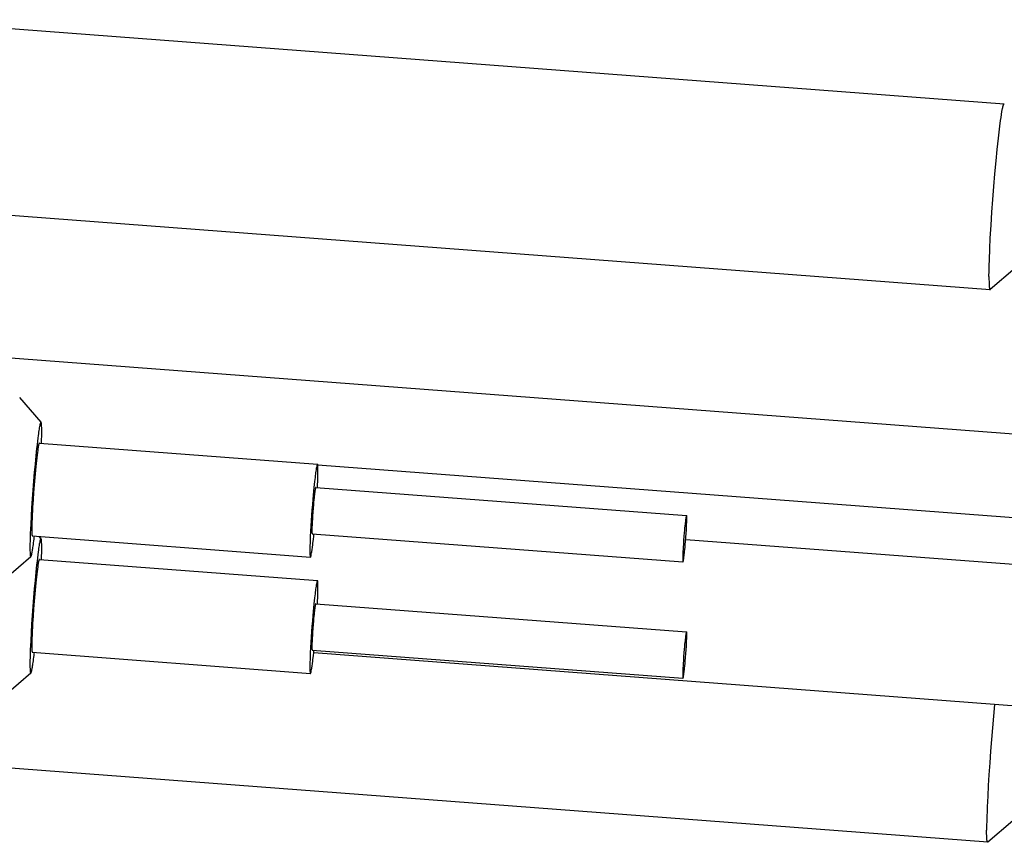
# Model space of a CAD drawing. Extents: x 0 to 1189, y 0 to 841.
# Tile 46 of 76: x 356 to 371, y 121 to 133. Entities that reach past the tile are written whole.
import ezdxf

# ---------------------------------------------------------------- set-up
doc = ezdxf.new("R2010")
doc.units = 0
doc.header["$LTSCALE"] = 65.395
doc.layers.add('mg_3_BL8', color=7, linetype='CONTINUOUS')

# ---------------------------------------------------------------- blocks, each defined once
blk = doc.blocks.new('MG_3_BL8', base_point=(356.453, 141.465))
at = {"layer": 'mg_3_BL8', "color": 2, "linetype": 'CONTINUOUS'}
for p, q in [((371.198, 131.734), (354.462, 133.002)), ((370.986, 128.942), (354.25, 130.21)), ((371.364, 129.265), (370.989, 128.943)), ((370.97, 129.09), (370.971, 129.069)), ((371.9, 126.728), (355.164, 127.996)), ((356.709, 126.948), (356.387, 127.323)), ((356.683, 126.635), (360.867, 126.318)), ((360.871, 126.309), (391.602, 123.981)), ((360.874, 126.27), (360.874, 126.275)), ((360.875, 126.241), (360.875, 126.253)), ((360.871, 126.066), (360.873, 126.111)), ((360.84, 125.969), (366.419, 125.546)), ((366.423, 125.522), (366.423, 125.525)), ((366.423, 125.508), (366.423, 125.514)), ((356.569, 125.316), (356.569, 125.305)), ((356.57, 125.287), (356.57, 125.282)), ((356.577, 125.239), (360.761, 124.922)), ((356.709, 125.198), (356.68, 125.231)), ((360.759, 125.233), (360.757, 125.169)), ((360.784, 125.31), (360.784, 125.304)), ((360.784, 125.295), (360.784, 125.293)), ((360.788, 125.271), (366.366, 124.848)), ((360.806, 125.192), (360.81, 125.231)), ((366.407, 125.187), (391.549, 123.283)), ((360.755, 125.131), (360.754, 125.093)), ((360.757, 125.169), (360.755, 125.131)), ((356.555, 124.926), (356.181, 124.604)), ((356.683, 124.885), (360.867, 124.568)), ((360.753, 124.999), (360.753, 124.988)), ((360.754, 124.97), (360.754, 124.965)), ((360.774, 124.959), (360.779, 124.988)), ((366.362, 124.887), (366.362, 124.881)), ((366.363, 124.873), (366.363, 124.87)), ((360.874, 124.52), (360.874, 124.525)), ((360.875, 124.491), (360.875, 124.503)), ((360.871, 124.316), (360.873, 124.361)), ((360.84, 124.219), (366.419, 123.796)), ((366.423, 123.772), (366.423, 123.775)), ((366.423, 123.758), (366.423, 123.764)), ((356.569, 123.566), (356.569, 123.555)), ((360.784, 123.56), (360.784, 123.554)), ((360.784, 123.545), (360.784, 123.543)), ((356.57, 123.537), (356.57, 123.532)), ((356.577, 123.489), (360.761, 123.172)), ((360.757, 123.419), (360.755, 123.381)), ((360.759, 123.483), (360.757, 123.419)), ((360.788, 123.521), (366.366, 123.098)), ((360.806, 123.442), (360.81, 123.481)), ((371.451, 122.674), (360.81, 123.48)), ((360.753, 123.249), (360.753, 123.238)), ((360.755, 123.381), (360.754, 123.343)), ((356.555, 123.176), (356.181, 122.854)), ((360.754, 123.22), (360.754, 123.215)), ((360.774, 123.209), (360.779, 123.238)), ((366.362, 123.137), (366.362, 123.131)), ((366.363, 123.123), (366.363, 123.12)), ((370.951, 120.632), (354.215, 121.9)), ((371.328, 120.956), (370.954, 120.633)), ((370.935, 120.792), (370.935, 120.814)), ((370.935, 120.771), (370.935, 120.792))]:
    blk.add_line(p, q, dxfattribs=at)
for points in [[(371.173, 131.665), (371.175, 131.672), (371.176, 131.676), (371.177, 131.68), (371.178, 131.684), (371.178, 131.687), (371.179, 131.691), (371.18, 131.695), (371.181, 131.698), (371.182, 131.701), (371.183, 131.703), (371.184, 131.706), (371.184, 131.709), (371.185, 131.712), (371.186, 131.714), (371.187, 131.717), (371.187, 131.718), (371.188, 131.719), (371.188, 131.72), (371.188, 131.721), (371.189, 131.722), (371.189, 131.723), (371.189, 131.724), (371.19, 131.725), (371.19, 131.726), (371.191, 131.727), (371.191, 131.728), (371.192, 131.729), (371.193, 131.73), (371.193, 131.73), (371.193, 131.731), (371.194, 131.731), (371.194, 131.731), (371.194, 131.732), (371.194, 131.732), (371.195, 131.733), (371.195, 131.733), (371.195, 131.733), (371.196, 131.733), (371.196, 131.734), (371.196, 131.734), (371.197, 131.734), (371.197, 131.734), (371.198, 131.734), (371.198, 131.734)], [(371.198, 131.734), (371.198, 131.734), (371.198, 131.734), (371.198, 131.734), (371.198, 131.734), (371.198, 131.734), (371.198, 131.734), (371.198, 131.734), (371.198, 131.734), (371.199, 131.734), (371.199, 131.734), (371.199, 131.734), (371.199, 131.734), (371.199, 131.734), (371.199, 131.734), (371.199, 131.734), (371.199, 131.734), (371.199, 131.734), (371.199, 131.734), (371.199, 131.734), (371.199, 131.734), (371.199, 131.734), (371.199, 131.733), (371.2, 131.733), (371.2, 131.733), (371.2, 131.733), (371.2, 131.733), (371.2, 131.733), (371.2, 131.733), (371.2, 131.733), (371.2, 131.733), (371.2, 131.733), (371.2, 131.733), (371.2, 131.733), (371.2, 131.733), (371.2, 131.733), (371.2, 131.733), (371.2, 131.733), (371.2, 131.733)], [(370.97, 129.141), (370.971, 129.224), (370.973, 129.308), (370.976, 129.391), (370.982, 129.555), (370.99, 129.719), (371.002, 129.913), (371.014, 130.106), (371.028, 130.3), (371.043, 130.494), (371.059, 130.686), (371.077, 130.878), (371.093, 131.049), (371.111, 131.219), (371.122, 131.309), (371.133, 131.399), (371.144, 131.488), (371.151, 131.533), (371.157, 131.577), (371.165, 131.621), (371.173, 131.665)], [(370.97, 129.141), (370.97, 129.12), (370.97, 129.09)], [(370.971, 129.069), (370.971, 129.058), (370.971, 129.047), (370.972, 129.037), (370.972, 129.026), (370.973, 129.016), (370.973, 129.005)], [(370.973, 129.005), (370.973, 129.002), (370.974, 128.999), (370.974, 128.996), (370.974, 128.993), (370.974, 128.989), (370.975, 128.986), (370.975, 128.983), (370.975, 128.98), (370.976, 128.977), (370.976, 128.974), (370.977, 128.97), (370.977, 128.967), (370.977, 128.964), (370.978, 128.961), (370.978, 128.958), (370.979, 128.957), (370.979, 128.956), (370.979, 128.956), (370.979, 128.955), (370.979, 128.954), (370.98, 128.953), (370.98, 128.952), (370.98, 128.951), (370.981, 128.95), (370.981, 128.949), (370.981, 128.948), (370.982, 128.947), (370.982, 128.946), (370.982, 128.946), (370.983, 128.946), (370.983, 128.945), (370.983, 128.945), (370.983, 128.944), (370.983, 128.944), (370.984, 128.944), (370.984, 128.943), (370.984, 128.943), (370.984, 128.943), (370.985, 128.943), (370.985, 128.942), (370.985, 128.942), (370.986, 128.942), (370.986, 128.942), (370.986, 128.942)], [(370.986, 128.942), (370.986, 128.942), (370.987, 128.942), (370.987, 128.942), (370.987, 128.942), (370.987, 128.942), (370.987, 128.942), (370.987, 128.942), (370.987, 128.942), (370.987, 128.942), (370.987, 128.942), (370.987, 128.942), (370.987, 128.942), (370.987, 128.942), (370.987, 128.942), (370.987, 128.942), (370.988, 128.942), (370.988, 128.942), (370.988, 128.942), (370.988, 128.942), (370.988, 128.942), (370.988, 128.942), (370.988, 128.942), (370.988, 128.942), (370.988, 128.942), (370.988, 128.943), (370.988, 128.943), (370.988, 128.943), (370.988, 128.943), (370.988, 128.943), (370.989, 128.943), (370.989, 128.943), (370.989, 128.943), (370.989, 128.943), (370.989, 128.943), (370.989, 128.943), (370.989, 128.943), (370.989, 128.943), (370.989, 128.943)], [(356.709, 126.948), (356.708, 126.949), (356.707, 126.949), (356.706, 126.949), (356.706, 126.949), (356.705, 126.949), (356.704, 126.948), (356.703, 126.947), (356.703, 126.946), (356.702, 126.945), (356.701, 126.942), (356.7, 126.939), (356.699, 126.937), (356.697, 126.932), (356.696, 126.928), (356.695, 126.924), (356.692, 126.913), (356.69, 126.903), (356.688, 126.893), (356.686, 126.883), (356.682, 126.864), (356.679, 126.845), (356.676, 126.826), (356.672, 126.801), (356.669, 126.776), (356.665, 126.751), (356.659, 126.707), (356.654, 126.662), (356.648, 126.608), (356.641, 126.553), (356.636, 126.499), (356.63, 126.445)], [(356.715, 126.633), (356.716, 126.665), (356.717, 126.697), (356.718, 126.728), (356.718, 126.76), (356.718, 126.78), (356.718, 126.799), (356.719, 126.818), (356.718, 126.838), (356.718, 126.857), (356.718, 126.869), (356.717, 126.881), (356.717, 126.893), (356.717, 126.9), (356.716, 126.907), (356.716, 126.914), (356.715, 126.921), (356.714, 126.925), (356.714, 126.93), (356.713, 126.934), (356.712, 126.939), (356.712, 126.94), (356.711, 126.942), (356.711, 126.943), (356.711, 126.945), (356.71, 126.946), (356.709, 126.947), (356.709, 126.948)], [(356.683, 126.635), (356.682, 126.635), (356.681, 126.634), (356.68, 126.633), (356.679, 126.631), (356.678, 126.628), (356.677, 126.626), (356.675, 126.617), (356.672, 126.608), (356.67, 126.599), (356.667, 126.584), (356.665, 126.569), (356.662, 126.554), (356.658, 126.523), (356.653, 126.492), (356.649, 126.454), (356.644, 126.416), (356.639, 126.371), (356.634, 126.327), (356.629, 126.277), (356.624, 126.227), (356.614, 126.12), (356.605, 126.006), (356.596, 125.893), (356.589, 125.782), (356.582, 125.671), (356.578, 125.615), (356.575, 125.559), (356.573, 125.502), (356.571, 125.446), (356.569, 125.39), (356.569, 125.333)], [(356.63, 126.445), (356.618, 126.32), (356.607, 126.196), (356.595, 126.062), (356.585, 125.928), (356.575, 125.795), (356.567, 125.661), (356.559, 125.538), (356.553, 125.414), (356.549, 125.344), (356.546, 125.274), (356.544, 125.204), (356.543, 125.161), (356.542, 125.118), (356.542, 125.082), (356.542, 125.046), (356.542, 125.018), (356.543, 124.99), (356.544, 124.971), (356.545, 124.951), (356.546, 124.944), (356.547, 124.938), (356.548, 124.934), (356.55, 124.929), (356.55, 124.928), (356.551, 124.926), (356.552, 124.925), (356.554, 124.925), (356.555, 124.926)], [(360.856, 126.287), (360.851, 126.266), (360.849, 126.255), (360.848, 126.248), (360.847, 126.241), (360.846, 126.233), (360.843, 126.211), (360.839, 126.19), (360.836, 126.168), (360.834, 126.146), (360.83, 126.117), (360.827, 126.087), (360.823, 126.058), (360.819, 126.014), (360.814, 125.97)], [(360.867, 126.318), (360.865, 126.317), (360.864, 126.315), (360.863, 126.313), (360.862, 126.311), (360.861, 126.309), (360.86, 126.307), (360.86, 126.305), (360.859, 126.303), (360.858, 126.301), (360.858, 126.298), (360.857, 126.293), (360.856, 126.287)], [(360.87, 126.312), (360.87, 126.313), (360.87, 126.313), (360.87, 126.314), (360.87, 126.314), (360.87, 126.315), (360.87, 126.315), (360.869, 126.316), (360.869, 126.316), (360.869, 126.317), (360.869, 126.317), (360.869, 126.317), (360.868, 126.318), (360.868, 126.318), (360.868, 126.318), (360.867, 126.318), (360.867, 126.318)], [(360.874, 126.275), (360.874, 126.278), (360.874, 126.281), (360.874, 126.284), (360.874, 126.286), (360.873, 126.289), (360.873, 126.291), (360.873, 126.294), (360.873, 126.296), (360.873, 126.297), (360.872, 126.299), (360.872, 126.301), (360.872, 126.302), (360.872, 126.304), (360.872, 126.305), (360.871, 126.306), (360.871, 126.308), (360.871, 126.309), (360.871, 126.31), (360.87, 126.312)], [(360.873, 126.111), (360.874, 126.134), (360.874, 126.156), (360.875, 126.179), (360.875, 126.202), (360.875, 126.224)], [(360.875, 126.253), (360.875, 126.259), (360.875, 126.264), (360.874, 126.27)], [(360.875, 126.224), (360.875, 126.23), (360.875, 126.241)], [(360.867, 125.967), (360.869, 126.005), (360.871, 126.066)], [(360.814, 125.97), (360.808, 125.91), (360.803, 125.851), (360.797, 125.791), (360.791, 125.711), (360.784, 125.632), (360.778, 125.552), (360.773, 125.472), (360.768, 125.393), (360.763, 125.313), (360.759, 125.233)], [(360.829, 125.918), (360.827, 125.908), (360.826, 125.898), (360.823, 125.879), (360.821, 125.859), (360.818, 125.837), (360.816, 125.815), (360.813, 125.78), (360.809, 125.746), (360.806, 125.711), (360.801, 125.655), (360.797, 125.598), (360.793, 125.543), (360.79, 125.487), (360.788, 125.459), (360.787, 125.431), (360.785, 125.403), (360.784, 125.375), (360.784, 125.346), (360.784, 125.318)], [(360.835, 125.954), (360.834, 125.951), (360.833, 125.946), (360.832, 125.94), (360.831, 125.934), (360.829, 125.918)], [(360.84, 125.969), (360.84, 125.969), (360.839, 125.969), (360.839, 125.968), (360.838, 125.966), (360.838, 125.965), (360.837, 125.962), (360.836, 125.96), (360.835, 125.954)], [(366.407, 125.495), (366.406, 125.485), (366.404, 125.475), (366.402, 125.456), (366.4, 125.437), (366.397, 125.414), (366.395, 125.392), (366.391, 125.358), (366.388, 125.323), (366.385, 125.289), (366.38, 125.232), (366.376, 125.175), (366.372, 125.12), (366.369, 125.065), (366.367, 125.036), (366.365, 125.008), (366.364, 124.98), (366.363, 124.952), (366.362, 124.924), (366.362, 124.896)], [(366.378, 124.9), (366.38, 124.91), (366.381, 124.92), (366.383, 124.939), (366.386, 124.958), (366.388, 124.981), (366.391, 125.003), (366.394, 125.037), (366.398, 125.072), (366.401, 125.106), (366.405, 125.163), (366.41, 125.22), (366.413, 125.275), (366.417, 125.33), (366.419, 125.359), (366.42, 125.387), (366.421, 125.415), (366.422, 125.443), (366.423, 125.471), (366.423, 125.499)], [(366.414, 125.531), (366.413, 125.528), (366.412, 125.523), (366.411, 125.517), (366.41, 125.512), (366.407, 125.495)], [(366.419, 125.546), (366.418, 125.546), (366.418, 125.546), (366.417, 125.545), (366.417, 125.544), (366.416, 125.542), (366.416, 125.539), (366.415, 125.537), (366.414, 125.531)], [(366.421, 125.544), (366.421, 125.544), (366.421, 125.544), (366.421, 125.544), (366.421, 125.545), (366.421, 125.545), (366.421, 125.545), (366.42, 125.545), (366.42, 125.546), (366.42, 125.546), (366.42, 125.546), (366.42, 125.546), (366.42, 125.546), (366.42, 125.546), (366.42, 125.546), (366.419, 125.546), (366.419, 125.546)], [(366.423, 125.525), (366.423, 125.527), (366.423, 125.528), (366.423, 125.529), (366.423, 125.531), (366.422, 125.532), (366.422, 125.533), (366.422, 125.534), (366.422, 125.535), (366.422, 125.536), (366.422, 125.537), (366.422, 125.538), (366.422, 125.539), (366.422, 125.539), (366.422, 125.54), (366.421, 125.54), (366.421, 125.541), (366.421, 125.542), (366.421, 125.543), (366.421, 125.544)], [(366.423, 125.514), (366.423, 125.517), (366.423, 125.52), (366.423, 125.522)], [(366.423, 125.499), (366.423, 125.502), (366.423, 125.508)], [(356.569, 125.333), (356.569, 125.328), (356.569, 125.316)], [(356.555, 124.926), (356.556, 124.927), (356.557, 124.928), (356.558, 124.929), (356.558, 124.93), (356.559, 124.931), (356.559, 124.932), (356.56, 124.933), (356.561, 124.937), (356.562, 124.941), (356.564, 124.945), (356.565, 124.949), (356.566, 124.954), (356.568, 124.96), (356.569, 124.966), (356.57, 124.971), (356.572, 124.982), (356.574, 124.992), (356.576, 125.002), (356.579, 125.018), (356.582, 125.035), (356.584, 125.051), (356.587, 125.067), (356.589, 125.084), (356.593, 125.111), (356.597, 125.138), (356.6, 125.165), (356.604, 125.192)], [(356.569, 125.305), (356.569, 125.299), (356.57, 125.293), (356.57, 125.287)], [(356.57, 125.282), (356.57, 125.279), (356.57, 125.276), (356.57, 125.274), (356.57, 125.271), (356.571, 125.268), (356.571, 125.266), (356.571, 125.263), (356.571, 125.262), (356.571, 125.26), (356.572, 125.258), (356.572, 125.257), (356.572, 125.255), (356.572, 125.254), (356.572, 125.253), (356.573, 125.251), (356.573, 125.25), (356.573, 125.248), (356.573, 125.247), (356.574, 125.245)], [(356.574, 125.245), (356.574, 125.244), (356.574, 125.244), (356.574, 125.243), (356.574, 125.243), (356.574, 125.242), (356.574, 125.242), (356.575, 125.242), (356.575, 125.241), (356.575, 125.241), (356.575, 125.24), (356.575, 125.24), (356.576, 125.24), (356.576, 125.24), (356.576, 125.239), (356.577, 125.239), (356.577, 125.239)], [(356.709, 125.198), (356.708, 125.199), (356.707, 125.199), (356.706, 125.199), (356.706, 125.199), (356.705, 125.199), (356.704, 125.198), (356.703, 125.197), (356.703, 125.196), (356.702, 125.195), (356.701, 125.192), (356.7, 125.189), (356.699, 125.187), (356.697, 125.182), (356.696, 125.178), (356.695, 125.174), (356.692, 125.163), (356.69, 125.153), (356.688, 125.143), (356.686, 125.133), (356.682, 125.114), (356.679, 125.095), (356.676, 125.076), (356.672, 125.051), (356.669, 125.026), (356.665, 125.001), (356.659, 124.957), (356.654, 124.912), (356.648, 124.858), (356.641, 124.803), (356.636, 124.749), (356.63, 124.695)], [(356.715, 124.883), (356.716, 124.915), (356.717, 124.947), (356.718, 124.978), (356.718, 125.01), (356.718, 125.03), (356.718, 125.049), (356.719, 125.068), (356.718, 125.088), (356.718, 125.107), (356.718, 125.119), (356.717, 125.131), (356.717, 125.143), (356.717, 125.15), (356.716, 125.157), (356.716, 125.164), (356.715, 125.171), (356.714, 125.175), (356.714, 125.18), (356.713, 125.184), (356.712, 125.189), (356.712, 125.19), (356.711, 125.192), (356.711, 125.193), (356.711, 125.195), (356.71, 125.196), (356.709, 125.197), (356.709, 125.198)], [(360.784, 125.318), (360.784, 125.315), (360.784, 125.31)], [(360.784, 125.304), (360.784, 125.301), (360.784, 125.298), (360.784, 125.295)], [(360.784, 125.293), (360.784, 125.291), (360.784, 125.29), (360.784, 125.288), (360.784, 125.287), (360.784, 125.286), (360.784, 125.285), (360.785, 125.283), (360.785, 125.282), (360.785, 125.282), (360.785, 125.281), (360.785, 125.28), (360.785, 125.279), (360.785, 125.278), (360.785, 125.278), (360.785, 125.277), (360.785, 125.276), (360.786, 125.276), (360.786, 125.275), (360.786, 125.274)], [(360.786, 125.274), (360.786, 125.274), (360.786, 125.274), (360.786, 125.273), (360.786, 125.273), (360.786, 125.273), (360.786, 125.273), (360.786, 125.272), (360.786, 125.272), (360.787, 125.272), (360.787, 125.272), (360.787, 125.272), (360.787, 125.271), (360.787, 125.271), (360.787, 125.271), (360.787, 125.271), (360.788, 125.271)], [(360.792, 125.075), (360.795, 125.101), (360.798, 125.127), (360.806, 125.192)], [(360.754, 125.093), (360.754, 125.074), (360.753, 125.055), (360.753, 125.035), (360.753, 125.016)], [(360.779, 124.988), (360.781, 124.997), (360.782, 125.007), (360.784, 125.017), (360.785, 125.027), (360.792, 125.075)], [(356.683, 124.885), (356.682, 124.885), (356.681, 124.884), (356.68, 124.883), (356.679, 124.881), (356.678, 124.878), (356.677, 124.876), (356.675, 124.867), (356.672, 124.858), (356.67, 124.849), (356.667, 124.834), (356.665, 124.819), (356.662, 124.804), (356.658, 124.773), (356.653, 124.742), (356.649, 124.704), (356.644, 124.666), (356.639, 124.621), (356.634, 124.577), (356.629, 124.527), (356.624, 124.477), (356.614, 124.37), (356.605, 124.256), (356.596, 124.143), (356.589, 124.032), (356.582, 123.921), (356.578, 123.865), (356.575, 123.809), (356.573, 123.752), (356.571, 123.696), (356.569, 123.64), (356.569, 123.583)], [(360.753, 125.016), (360.753, 125.011), (360.753, 124.999)], [(360.753, 124.988), (360.753, 124.982), (360.754, 124.976), (360.754, 124.97)], [(360.754, 124.965), (360.754, 124.962), (360.754, 124.959), (360.754, 124.957), (360.754, 124.954), (360.755, 124.951), (360.755, 124.949), (360.755, 124.946), (360.755, 124.945), (360.755, 124.943), (360.756, 124.941), (360.756, 124.94), (360.756, 124.938), (360.756, 124.937), (360.756, 124.936), (360.757, 124.934), (360.757, 124.933), (360.757, 124.931), (360.757, 124.93), (360.758, 124.928)], [(360.758, 124.928), (360.758, 124.927), (360.758, 124.927), (360.758, 124.926), (360.758, 124.926), (360.758, 124.925), (360.758, 124.925), (360.759, 124.925), (360.759, 124.924), (360.759, 124.924), (360.759, 124.923), (360.759, 124.923), (360.76, 124.923), (360.76, 124.923), (360.76, 124.922), (360.761, 124.922), (360.761, 124.922)], [(360.761, 124.922), (360.763, 124.924), (360.764, 124.925), (360.765, 124.927), (360.766, 124.929), (360.767, 124.931), (360.768, 124.933), (360.768, 124.935), (360.769, 124.937), (360.77, 124.94), (360.771, 124.944), (360.772, 124.949), (360.773, 124.954), (360.774, 124.959)], [(366.362, 124.896), (366.362, 124.893), (366.362, 124.887)], [(366.362, 124.881), (366.362, 124.878), (366.362, 124.875), (366.363, 124.873)], [(366.372, 124.864), (366.373, 124.867), (366.374, 124.872), (366.375, 124.878), (366.376, 124.883), (366.378, 124.9)], [(366.363, 124.87), (366.363, 124.868), (366.363, 124.867), (366.363, 124.866), (366.363, 124.864), (366.363, 124.863), (366.363, 124.862), (366.363, 124.861), (366.363, 124.86), (366.363, 124.859), (366.364, 124.858), (366.364, 124.857), (366.364, 124.856), (366.364, 124.856), (366.364, 124.855), (366.364, 124.854), (366.364, 124.854), (366.364, 124.853), (366.364, 124.852), (366.365, 124.851)], [(366.365, 124.851), (366.365, 124.851), (366.365, 124.851), (366.365, 124.851), (366.365, 124.85), (366.365, 124.85), (366.365, 124.85), (366.365, 124.85), (366.365, 124.849), (366.365, 124.849), (366.365, 124.849), (366.365, 124.849), (366.366, 124.849), (366.366, 124.849), (366.366, 124.849), (366.366, 124.849), (366.366, 124.848)], [(366.366, 124.848), (366.367, 124.849), (366.368, 124.849), (366.368, 124.85), (366.369, 124.851), (366.369, 124.853), (366.37, 124.856), (366.37, 124.858), (366.372, 124.864)], [(356.63, 124.695), (356.618, 124.57), (356.607, 124.446), (356.595, 124.312), (356.585, 124.178), (356.575, 124.045), (356.567, 123.911), (356.559, 123.788), (356.553, 123.664), (356.549, 123.594), (356.546, 123.524), (356.544, 123.454), (356.543, 123.411), (356.542, 123.368), (356.542, 123.332), (356.542, 123.296), (356.542, 123.268), (356.543, 123.24), (356.544, 123.221), (356.545, 123.201), (356.546, 123.194), (356.547, 123.188), (356.548, 123.184), (356.55, 123.179), (356.55, 123.178), (356.551, 123.176), (356.552, 123.175), (356.554, 123.175), (356.555, 123.176)], [(360.856, 124.537), (360.851, 124.516), (360.849, 124.505), (360.848, 124.498), (360.847, 124.491), (360.846, 124.483), (360.843, 124.461), (360.839, 124.44), (360.836, 124.418), (360.834, 124.396), (360.83, 124.367), (360.827, 124.337), (360.823, 124.308), (360.819, 124.264), (360.814, 124.22)], [(360.867, 124.568), (360.865, 124.567), (360.864, 124.565), (360.863, 124.563), (360.862, 124.561), (360.861, 124.559), (360.86, 124.557), (360.86, 124.555), (360.859, 124.553), (360.858, 124.551), (360.858, 124.548), (360.857, 124.543), (360.856, 124.537)], [(360.87, 124.562), (360.87, 124.563), (360.87, 124.563), (360.87, 124.564), (360.87, 124.564), (360.87, 124.565), (360.87, 124.565), (360.869, 124.566), (360.869, 124.566), (360.869, 124.567), (360.869, 124.567), (360.869, 124.567), (360.868, 124.568), (360.868, 124.568), (360.868, 124.568), (360.867, 124.568), (360.867, 124.568)], [(360.874, 124.525), (360.874, 124.528), (360.874, 124.531), (360.874, 124.534), (360.874, 124.536), (360.873, 124.539), (360.873, 124.541), (360.873, 124.544), (360.873, 124.546), (360.873, 124.547), (360.872, 124.549), (360.872, 124.551), (360.872, 124.552), (360.872, 124.554), (360.872, 124.555), (360.871, 124.556), (360.871, 124.558), (360.871, 124.559), (360.871, 124.56), (360.87, 124.562)], [(360.873, 124.361), (360.874, 124.384), (360.874, 124.406), (360.875, 124.429), (360.875, 124.452), (360.875, 124.474)], [(360.875, 124.503), (360.875, 124.509), (360.875, 124.514), (360.874, 124.52)], [(360.875, 124.474), (360.875, 124.48), (360.875, 124.491)], [(360.867, 124.217), (360.869, 124.255), (360.871, 124.316)], [(360.814, 124.22), (360.808, 124.16), (360.803, 124.101), (360.797, 124.041), (360.791, 123.961), (360.784, 123.882), (360.778, 123.802), (360.773, 123.722), (360.768, 123.643), (360.763, 123.563), (360.759, 123.483)], [(360.829, 124.168), (360.827, 124.158), (360.826, 124.148), (360.823, 124.129), (360.821, 124.109), (360.818, 124.087), (360.816, 124.065), (360.813, 124.03), (360.809, 123.996), (360.806, 123.961), (360.801, 123.905), (360.797, 123.848), (360.793, 123.793), (360.79, 123.737), (360.788, 123.709), (360.787, 123.681), (360.785, 123.653), (360.784, 123.625), (360.784, 123.596), (360.784, 123.568)], [(360.835, 124.204), (360.834, 124.201), (360.833, 124.196), (360.832, 124.19), (360.831, 124.184), (360.829, 124.168)], [(360.84, 124.219), (360.84, 124.219), (360.839, 124.219), (360.839, 124.218), (360.838, 124.216), (360.838, 124.215), (360.837, 124.212), (360.836, 124.21), (360.835, 124.204)], [(366.407, 123.745), (366.406, 123.735), (366.404, 123.725), (366.402, 123.706), (366.4, 123.687), (366.397, 123.664), (366.395, 123.642), (366.391, 123.608), (366.388, 123.573), (366.385, 123.539), (366.38, 123.482), (366.376, 123.425), (366.372, 123.37), (366.369, 123.315), (366.367, 123.286), (366.365, 123.258), (366.364, 123.23), (366.363, 123.202), (366.362, 123.174), (366.362, 123.146)], [(366.378, 123.15), (366.38, 123.16), (366.381, 123.17), (366.383, 123.189), (366.386, 123.208), (366.388, 123.231), (366.391, 123.253), (366.394, 123.287), (366.398, 123.322), (366.401, 123.356), (366.405, 123.413), (366.41, 123.47), (366.413, 123.525), (366.417, 123.58), (366.419, 123.609), (366.42, 123.637), (366.421, 123.665), (366.422, 123.693), (366.423, 123.721), (366.423, 123.749)], [(366.414, 123.781), (366.413, 123.778), (366.412, 123.773), (366.411, 123.767), (366.41, 123.762), (366.407, 123.745)], [(366.419, 123.796), (366.418, 123.796), (366.418, 123.796), (366.417, 123.795), (366.417, 123.794), (366.416, 123.792), (366.416, 123.789), (366.415, 123.787), (366.414, 123.781)], [(366.421, 123.794), (366.421, 123.794), (366.421, 123.794), (366.421, 123.794), (366.421, 123.795), (366.421, 123.795), (366.421, 123.795), (366.42, 123.795), (366.42, 123.796), (366.42, 123.796), (366.42, 123.796), (366.42, 123.796), (366.42, 123.796), (366.42, 123.796), (366.42, 123.796), (366.419, 123.796), (366.419, 123.796)], [(366.423, 123.775), (366.423, 123.777), (366.423, 123.778), (366.423, 123.779), (366.423, 123.781), (366.422, 123.782), (366.422, 123.783), (366.422, 123.784), (366.422, 123.785), (366.422, 123.786), (366.422, 123.787), (366.422, 123.788), (366.422, 123.789), (366.422, 123.789), (366.422, 123.79), (366.421, 123.79), (366.421, 123.791), (366.421, 123.792), (366.421, 123.793), (366.421, 123.794)], [(366.423, 123.764), (366.423, 123.767), (366.423, 123.77), (366.423, 123.772)], [(366.423, 123.749), (366.423, 123.752), (366.423, 123.758)], [(356.569, 123.583), (356.569, 123.578), (356.569, 123.566)], [(356.569, 123.555), (356.569, 123.549), (356.57, 123.543), (356.57, 123.537)], [(360.784, 123.568), (360.784, 123.565), (360.784, 123.56)], [(360.784, 123.554), (360.784, 123.551), (360.784, 123.548), (360.784, 123.545)], [(356.555, 123.176), (356.556, 123.177), (356.557, 123.178), (356.558, 123.179), (356.558, 123.18), (356.559, 123.181), (356.559, 123.182), (356.56, 123.183), (356.561, 123.187), (356.562, 123.191), (356.564, 123.195), (356.565, 123.199), (356.566, 123.204), (356.568, 123.21), (356.569, 123.216), (356.57, 123.221), (356.572, 123.232), (356.574, 123.242), (356.576, 123.252), (356.579, 123.268), (356.582, 123.285), (356.584, 123.301), (356.587, 123.317), (356.589, 123.334), (356.593, 123.361), (356.597, 123.388), (356.6, 123.415), (356.604, 123.442)], [(356.57, 123.532), (356.57, 123.529), (356.57, 123.526), (356.57, 123.524), (356.57, 123.521), (356.571, 123.518), (356.571, 123.516), (356.571, 123.513), (356.571, 123.512), (356.571, 123.51), (356.572, 123.508), (356.572, 123.507), (356.572, 123.505), (356.572, 123.504), (356.572, 123.503), (356.573, 123.501), (356.573, 123.5), (356.573, 123.498), (356.573, 123.497), (356.574, 123.495)], [(356.574, 123.495), (356.574, 123.494), (356.574, 123.494), (356.574, 123.493), (356.574, 123.493), (356.574, 123.492), (356.574, 123.492), (356.575, 123.492), (356.575, 123.491), (356.575, 123.491), (356.575, 123.49), (356.575, 123.49), (356.576, 123.49), (356.576, 123.49), (356.576, 123.489), (356.577, 123.489), (356.577, 123.489)], [(360.784, 123.543), (360.784, 123.541), (360.784, 123.54), (360.784, 123.538), (360.784, 123.537), (360.784, 123.536), (360.784, 123.535), (360.785, 123.533), (360.785, 123.532), (360.785, 123.532), (360.785, 123.531), (360.785, 123.53), (360.785, 123.529), (360.785, 123.528), (360.785, 123.528), (360.785, 123.527), (360.785, 123.526), (360.786, 123.526), (360.786, 123.525), (360.786, 123.524)], [(360.786, 123.524), (360.786, 123.524), (360.786, 123.524), (360.786, 123.523), (360.786, 123.523), (360.786, 123.523), (360.786, 123.523), (360.786, 123.522), (360.786, 123.522), (360.787, 123.522), (360.787, 123.522), (360.787, 123.522), (360.787, 123.521), (360.787, 123.521), (360.787, 123.521), (360.787, 123.521), (360.788, 123.521)], [(360.792, 123.325), (360.795, 123.351), (360.798, 123.377), (360.806, 123.442)], [(360.754, 123.343), (360.754, 123.324), (360.753, 123.305), (360.753, 123.285), (360.753, 123.266)], [(360.753, 123.266), (360.753, 123.261), (360.753, 123.249)], [(360.779, 123.238), (360.781, 123.247), (360.782, 123.257), (360.784, 123.267), (360.785, 123.277), (360.792, 123.325)], [(360.753, 123.238), (360.753, 123.232), (360.754, 123.226), (360.754, 123.22)], [(360.754, 123.215), (360.754, 123.212), (360.754, 123.209), (360.754, 123.207), (360.754, 123.204), (360.755, 123.201), (360.755, 123.199), (360.755, 123.196), (360.755, 123.195), (360.755, 123.193), (360.756, 123.191), (360.756, 123.19), (360.756, 123.188), (360.756, 123.187), (360.756, 123.186), (360.757, 123.184), (360.757, 123.183), (360.757, 123.181), (360.757, 123.18), (360.758, 123.178)], [(360.758, 123.178), (360.758, 123.177), (360.758, 123.177), (360.758, 123.176), (360.758, 123.176), (360.758, 123.175), (360.758, 123.175), (360.759, 123.175), (360.759, 123.174), (360.759, 123.174), (360.759, 123.173), (360.759, 123.173), (360.76, 123.173), (360.76, 123.173), (360.76, 123.172), (360.761, 123.172), (360.761, 123.172)], [(360.761, 123.172), (360.763, 123.174), (360.764, 123.175), (360.765, 123.177), (360.766, 123.179), (360.767, 123.181), (360.768, 123.183), (360.768, 123.185), (360.769, 123.187), (360.77, 123.19), (360.771, 123.194), (360.772, 123.199), (360.773, 123.204), (360.774, 123.209)], [(366.362, 123.146), (366.362, 123.143), (366.362, 123.137)], [(366.362, 123.131), (366.362, 123.128), (366.362, 123.125), (366.363, 123.123)], [(366.363, 123.12), (366.363, 123.118), (366.363, 123.117), (366.363, 123.116), (366.363, 123.114), (366.363, 123.113), (366.363, 123.112), (366.363, 123.111), (366.363, 123.11), (366.363, 123.109), (366.364, 123.108), (366.364, 123.107), (366.364, 123.106), (366.364, 123.106), (366.364, 123.105), (366.364, 123.104), (366.364, 123.104), (366.364, 123.103), (366.364, 123.102), (366.365, 123.101)], [(366.365, 123.101), (366.365, 123.101), (366.365, 123.101), (366.365, 123.101), (366.365, 123.1), (366.365, 123.1), (366.365, 123.1), (366.365, 123.1), (366.365, 123.099), (366.365, 123.099), (366.365, 123.099), (366.365, 123.099), (366.366, 123.099), (366.366, 123.099), (366.366, 123.099), (366.366, 123.099), (366.366, 123.098)], [(366.366, 123.098), (366.367, 123.099), (366.368, 123.099), (366.368, 123.1), (366.369, 123.101), (366.369, 123.103), (366.37, 123.106), (366.37, 123.108), (366.372, 123.114)], [(366.372, 123.114), (366.373, 123.117), (366.374, 123.122), (366.375, 123.128), (366.376, 123.133), (366.378, 123.15)], [(371.054, 122.704), (371.037, 122.528), (371.022, 122.353), (371.007, 122.177), (370.993, 122.001), (370.981, 121.825), (370.969, 121.649), (370.96, 121.488), (370.951, 121.327), (370.943, 121.167), (370.941, 121.096), (370.938, 121.025), (370.936, 120.955), (370.935, 120.884), (370.935, 120.814)], [(370.938, 120.694), (370.937, 120.702), (370.937, 120.71), (370.937, 120.718), (370.936, 120.729), (370.936, 120.739), (370.935, 120.75), (370.935, 120.761), (370.935, 120.771)], [(370.951, 120.632), (370.951, 120.632), (370.95, 120.632), (370.95, 120.633), (370.95, 120.633), (370.949, 120.633), (370.949, 120.633), (370.949, 120.633), (370.949, 120.634), (370.948, 120.634), (370.948, 120.634), (370.948, 120.635), (370.948, 120.635), (370.947, 120.635), (370.947, 120.636), (370.947, 120.636), (370.947, 120.636), (370.946, 120.637), (370.946, 120.638), (370.946, 120.639), (370.945, 120.64), (370.945, 120.641), (370.945, 120.642), (370.944, 120.643), (370.944, 120.644), (370.944, 120.645), (370.944, 120.646), (370.944, 120.646), (370.943, 120.647), (370.943, 120.648), (370.943, 120.651), (370.942, 120.654), (370.942, 120.657), (370.941, 120.66), (370.941, 120.663), (370.94, 120.666), (370.94, 120.669), (370.94, 120.672), (370.939, 120.676), (370.939, 120.679), (370.939, 120.682), (370.939, 120.685), (370.938, 120.688), (370.938, 120.691), (370.938, 120.694)], [(370.954, 120.633), (370.954, 120.633), (370.954, 120.633), (370.954, 120.633), (370.953, 120.633), (370.953, 120.633), (370.953, 120.633), (370.953, 120.633), (370.953, 120.633), (370.953, 120.633), (370.953, 120.633), (370.953, 120.633), (370.953, 120.633), (370.953, 120.633), (370.953, 120.633), (370.953, 120.633), (370.953, 120.633), (370.952, 120.633), (370.952, 120.633), (370.952, 120.633), (370.952, 120.633), (370.952, 120.633), (370.952, 120.632), (370.952, 120.632), (370.952, 120.632), (370.952, 120.632), (370.952, 120.632), (370.952, 120.632), (370.952, 120.632), (370.952, 120.632), (370.952, 120.632), (370.951, 120.632), (370.951, 120.632), (370.951, 120.632), (370.951, 120.632), (370.951, 120.632), (370.951, 120.632), (370.951, 120.632), (370.951, 120.632)]]:
    blk.add_lwpolyline(points, dxfattribs=at)
for centre, radius, start, end in [((348.593, 126.179), 8.071, 352.9766, 353.2952), ((351.01, 126.26), 9.854, 354.0074, 354.2279), ((348.593, 124.429), 8.071, 352.9766, 353.2952), ((351.01, 124.51), 9.854, 354.0074, 354.2279)]:
    blk.add_arc(centre, radius, start, end, dxfattribs=at)

msp = doc.modelspace()

# ---------------------------------------------------------------- block references
at = {"layer": 'mg_3_BL8'}
msp.add_blockref('MG_3_BL8', (356.453, 141.465), dxfattribs=at)

doc.saveas('drawing.dxf')
